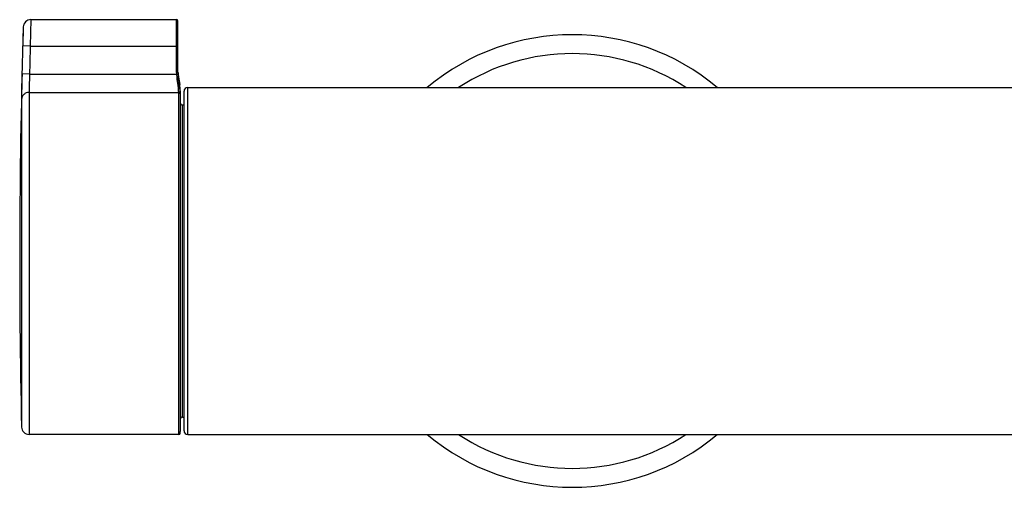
# Model space of a CAD drawing. Header units: millimetres. Extents: x -108 to 621, y -139 to 745.
# Tile 14 of 29: x -108 to 23, y 459 to 521. Entities that reach past the tile are written whole.
import ezdxf

# ---------------------------------------------------------------- set-up
doc = ezdxf.new("R2010")
doc.units = ezdxf.units.MM
doc.header["$LTSCALE"] = 23.1
doc.layers.get('0').update_dxf_attribs({"linetype": 'CONTINUOUS'})

msp = doc.modelspace()

# ---------------------------------------------------------------- linework, layer by layer
at = {"color": 9, "linetype": 'CONTINUOUS'}
for p, q in [((-106.43, 520.66), (-106.5, 517.16)), ((-87.11, 513.65), (-87.11, 520.66)), ((-107.43, 519.69), (-107.5, 517.18)), ((-106.5, 517.16), (-107.5, 517.18)), ((-106.5, 517.16), (-86.91, 517.16)), ((-107.6, 513.46), (-107.6, 513.22)), ((-106.6, 513.44), (-107.6, 513.46)), ((-106.6, 513.44), (-87.1, 513.44)), ((-87.11, 513.65), (-86.91, 513.65)), ((-87.1, 513.44), (-86.9, 513.45)), ((-87.03, 512.78), (-87.04, 512.83)), ((-86.84, 512.81), (-86.84, 513.05)), ((-86.83, 512.71), (-86.84, 512.81)), ((-86.68, 511.73), (-86.68, 512.06)), ((-106.67, 511.01), (-106.67, 465.66)), ((-106.67, 511.01), (-86.81, 511.01)), ((-86.81, 465.66), (-86.81, 511.01)), ((-85.61, 465.66), (-85.61, 511.66)), ((-107.67, 510.07), (-107.67, 466.63)), ((-86.31, 467.96), (-86.31, 509.36)), ((-86.61, 465.85), (-86.61, 466.07))]:
    msp.add_line(p, q, dxfattribs=at)
at = {"color": 7, "linetype": 'CONTINUOUS'}
for p, q in [((-106.43, 520.66), (-87.11, 520.66)), ((-86.91, 513.65), (-86.91, 520.46)), ((-86.84, 513.05), (-86.68, 512.06)), ((-86.61, 511.24), (-86.61, 466.07)), ((-86.11, 466.16), (-86.11, 511.16)), ((-85.61, 511.66), (169.39, 511.66)), ((-86.31, 509.36), (-86.11, 509.36)), ((-86.31, 467.96), (-86.11, 467.96)), ((-86.81, 465.66), (-106.67, 465.66)), ((-86.61, 465.85), (-86.61, 466.07)), ((-85.61, 465.66), (29.82, 465.66))]:
    msp.add_line(p, q, dxfattribs=at)
for centre, radius, start, end in [((-106.43, 519.66), 1, 90, 178.2218), ((-87.11, 520.46), 0.2, 0, 90), ((892.09, 488.66), 1000, 178.22177, 181.26187), ((-34.61, 488.66), 30, 50.1132, 129.8889), ((-81.81, 513.65), 5.09, 180, 180.4909), ((-81.91, 513.87), 5, 182.9789, 189.4623), ((-81.45, 513.68), 5.46, 183.7081, 187.9823), ((-81.15, 513.71), 5.76, 187.957, 189.028), ((-91.61, 511.24), 5, 0, 9.4623), ((-93.12, 510.84), 6.5, 4.2053, 5.5249), ((-93.81, 510.79), 7.19, 2.7146, 4.1833), ((-85.61, 511.16), 0.5, 90, 180), ((-86.31, 509.66), 0.3, 180, 270), ((-86.31, 467.66), 0.3, 90, 180), ((-106.67, 466.66), 1, 181.2619, 270), ((-86.81, 465.86), 0.2, 270, 357.447), ((-85.61, 466.16), 0.5, 180, 270), ((-34.61, 488.66), 30, 230.1132, 309.8889)]:
    msp.add_arc(centre, radius, start, end, dxfattribs=at)
at = {"color": 9, "linetype": 'CONTINUOUS'}
for centre, radius, start, end in [((892.09, 488.66), 999, 178.36521, 178.57841), ((-34.61, 488.66), 27.5, 56.7719, 123.2383), ((-81.82, 513.65), 5.29, 180, 182.3053), ((-82.48, 513.64), 4.63, 182.4919, 183.7488), ((-82.25, 513.66), 4.86, 183.7805, 188.6303), ((-81.81, 513.65), 5.1, 180.4909, 182.3037), ((-81.7, 513.66), 5.21, 182.3067, 183.6825), ((-81.98, 513.7), 5.13, 188.6004, 189.7582), ((-152.13, 501.6), 66.05, 9.3189, 9.7431), ((-136.02, 504.25), 49.73, 9.1213, 9.3137), ((-121.72, 506.53), 35.25, 8.6416, 9.1442), ((-91.65, 511.1), 4.83, 8.1437, 8.631), ((-91.74, 511.09), 4.92, 7.2092, 8.1422), ((-91.92, 511.07), 5.11, 5.9166, 7.2063), ((-92.24, 511.03), 5.43, 4.509, 5.9119), ((-92.69, 511), 5.88, 3.3287, 4.4975), ((-93.23, 510.97), 6.41, 1.5545, 3.315), ((-92.6, 510.89), 5.99, 5.91, 8.0343), ((-92.84, 510.87), 6.22, 5.534, 5.9157), ((-94.06, 510.78), 7.45, 2.2081, 2.7188), ((-34.61, 488.66), 27.5, 236.7719, 303.2383)]:
    msp.add_arc(centre, radius, start, end, dxfattribs=at)
for points, knots in [([(-106.6, 513.44), (-106.62, 512.92), (-106.64, 512.22), (-106.66, 511.41), (-106.67, 511.12), (-106.67, 511.01)], [0, 0, 0, 0, 0.636173, 0.86575, 1, 1, 1, 1]), ([(-87.04, 512.83), (-86.99, 512.83), (-86.93, 512.84), (-86.87, 512.83), (-86.84, 512.82), (-86.84, 512.81)], [0, 0, 0, 0, 0.665804, 0.883349, 1, 1, 1, 1]), ([(-106.67, 511.01), (-106.79, 511.01), (-107.05, 510.96), (-107.38, 510.75), (-107.61, 510.44), (-107.66, 510.18), (-107.67, 510.06)], [0, 0, 0, 0, 0.253234, 0.504606, 0.753293, 1, 1, 1, 1]), ([(-86.87, 511.83), (-86.83, 511.83), (-86.75, 511.82), (-86.68, 511.76), (-86.68, 511.73)], [0, 0, 0, 0, 0.571366, 1, 1, 1, 1]), ([(-86.81, 511.01), (-86.81, 511.02), (-86.81, 511.06), (-86.81, 511.11), (-86.82, 511.14)], [0, 0, 0, 0, 0.202273, 1, 1, 1, 1]), ([(-86.81, 511.01), (-86.77, 511.01), (-86.69, 510.98), (-86.63, 510.91), (-86.62, 510.87)], [0, 0, 0, 0, 0.503895, 1, 1, 1, 1]), ([(-86.61, 510.82), (-86.61, 510.84), (-86.61, 510.92), (-86.62, 511), (-86.62, 511.07)], [0, 0, 0, 0, 0.185669, 1, 1, 1, 1])]:
    msp.add_open_spline(points, degree=3, knots=knots, dxfattribs=at)
at = {"color": 7, "linetype": 'CONTINUOUS'}
for points, knots in [([(-107.6, 513.22), (-107.62, 512.55), (-107.64, 511.5), (-107.67, 510.46), (-107.67, 510.07)], [0, 0, 0, 0, 0.634165, 1, 1, 1, 1]), ([(-86.68, 511.73), (-86.69, 511.8), (-86.73, 512.13), (-86.79, 512.46), (-86.83, 512.71)], [0, 0, 0, 0, 0.227767, 1, 1, 1, 1])]:
    msp.add_open_spline(points, degree=3, knots=knots, dxfattribs=at)
at = {"color": 9, "linetype": 'CONTINUOUS'}
msp.add_open_spline([(-86.62, 510.87), (-86.62, 510.85), (-86.61, 510.84), (-86.61, 510.82)], degree=3, dxfattribs=at)

doc.saveas('drawing.dxf')
